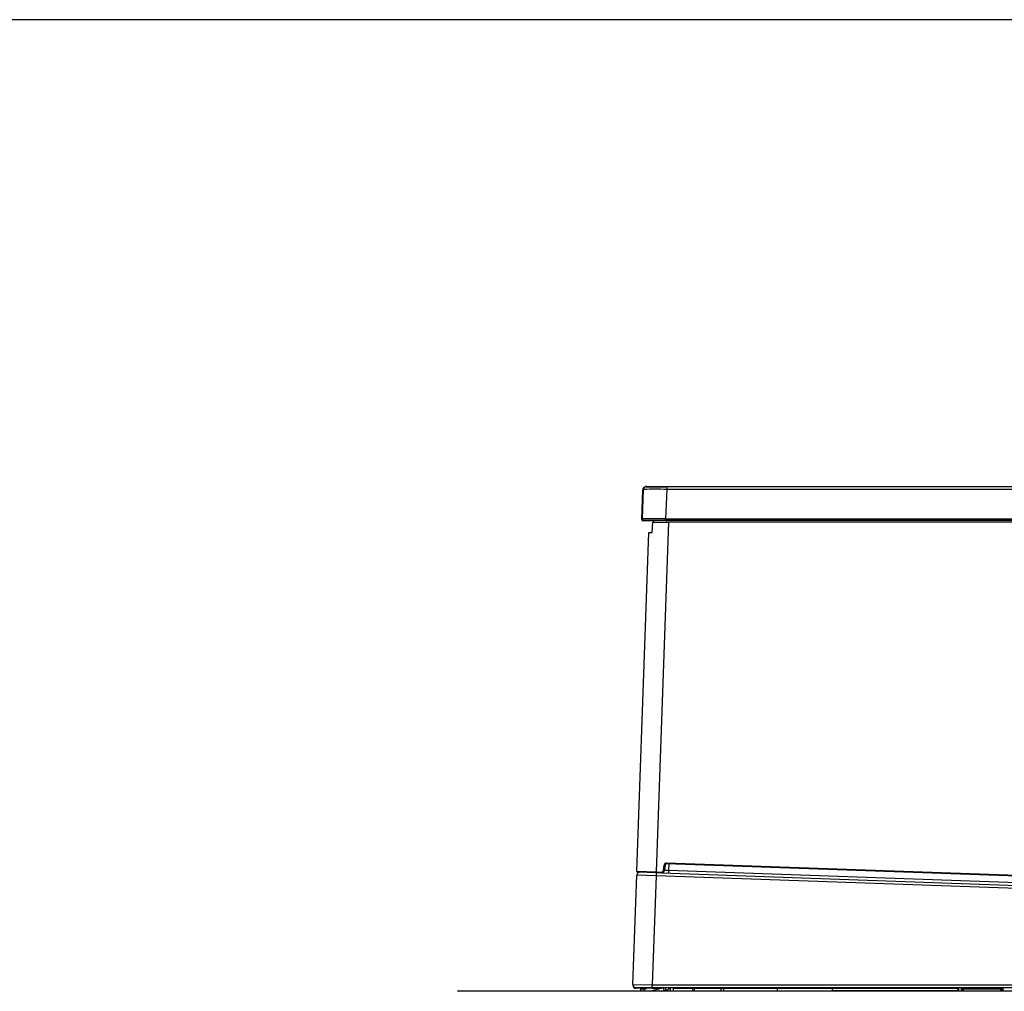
# Model space of a CAD drawing. Header units: millimetres. Extents: x 0 to 287, y 0 to 200.
# Tile 25 of 49: x 97 to 129, y 169 to 200. Entities that reach past the tile are written whole.
import ezdxf

# ---------------------------------------------------------------- set-up
doc = ezdxf.new("R2010")
doc.units = ezdxf.units.MM
for name, color, linetype in [('130.667_BW4C_CTM', 7, 'Continuous'), ('Marges', 7, 'Continuous'), ('Standard', 7, 'Continuous')]:
    doc.layers.add(name, color=color, linetype=linetype)

# ---------------------------------------------------------------- blocks, each defined once
blk = doc.blocks.new('SE2')
at = {"layer": '130.667_BW4C_CTM', "color": 7, "linetype": 'Continuous'}
for p, q in [((117.176, 184.953), (117.821, 184.953)), ((117.203, 184.969), (117.847, 184.969)), ((117.847, 184.969), (157.929, 184.969)), ((117.847, 184.969), (117.847, 184.872)), ((117.043, 183.905), (117.076, 184.857)), ((117.07, 183.92), (117.103, 184.872)), ((117.086, 184.867), (117.09, 184.857)), ((117.847, 184.872), (117.814, 183.92)), ((157.929, 184.872), (117.847, 184.872)), ((117.419, 183.853), (117.093, 183.853)), ((117.814, 183.869), (117.12, 183.869)), ((117.384, 183.487), (117.396, 183.819)), ((117.396, 183.819), (117.901, 183.819)), ((117.417, 183.803), (117.419, 183.853)), ((117.419, 183.853), (117.417, 183.803)), ((117.427, 183.882), (117.424, 183.819)), ((117.901, 183.819), (117.508, 172.552)), ((117.814, 183.92), (157.962, 183.92)), ((117.814, 183.869), (117.814, 183.92)), ((157.962, 183.869), (117.814, 183.869)), ((117.837, 183.869), (117.835, 183.819)), ((157.938, 183.819), (117.901, 183.819)), ((116.888, 172.574), (117.269, 183.485)), ((117.269, 183.485), (117.384, 183.487)), ((116.888, 172.574), (117.508, 172.552)), ((116.889, 172.559), (116.889, 172.566)), ((117.749, 172.61), (117.763, 172.768)), ((117.779, 172.608), (117.749, 172.61)), ((117.793, 172.765), (117.763, 172.768)), ((117.793, 172.765), (117.779, 172.608)), ((117.844, 172.811), (117.845, 172.841)), ((157.614, 171.422), (117.844, 172.811)), ((117.845, 172.841), (157.615, 171.452)), ((117.91, 172.605), (117.906, 172.508)), ((117.917, 172.808), (117.91, 172.605)), ((117.91, 172.605), (157.639, 171.217)), ((116.76, 168.918), (116.884, 172.444)), ((117.503, 172.422), (116.884, 172.444)), ((116.889, 172.559), (116.891, 172.559)), ((117.507, 172.522), (116.917, 172.543)), ((116.934, 172.528), (116.918, 172.528)), ((117.503, 172.422), (117.381, 168.915)), ((117.507, 172.522), (117.503, 172.422)), ((166.319, 170.718), (117.503, 172.422)), ((117.507, 172.522), (117.508, 172.552)), ((117.676, 172.516), (117.507, 172.522)), ((117.508, 172.552), (117.677, 172.546)), ((117.676, 172.516), (117.677, 172.546)), ((117.676, 172.516), (157.773, 171.116)), ((116.76, 168.918), (117.381, 168.915)), ((117.381, 168.815), (116.86, 168.815)), ((117.381, 168.8), (116.861, 168.8)), ((117.019, 168.705), (117.019, 168.77)), ((117.119, 168.8), (117.119, 168.77)), ((117.177, 168.77), (117.119, 168.77)), ((117.119, 168.705), (117.119, 168.77)), ((117.177, 168.8), (117.177, 168.77)), ((117.306, 168.705), (117.714, 168.815)), ((117.381, 168.915), (164.392, 168.915)), ((117.381, 168.815), (117.381, 168.915)), ((164.392, 168.815), (117.381, 168.815)), ((117.381, 168.815), (117.381, 168.8)), ((117.381, 168.8), (117.658, 168.8)), ((117.769, 168.726), (117.745, 168.815)), ((117.797, 168.815), (117.818, 168.739)), ((117.933, 168.8), (117.954, 168.8)), ((117.954, 168.815), (117.954, 168.705)), ((118.054, 168.815), (118.054, 168.705)), ((118.054, 168.8), (126.424, 168.8)), ((118.687, 168.705), (118.687, 168.8)), ((118.739, 168.705), (118.739, 168.8)), ((119.606, 168.705), (119.606, 168.8)), ((119.693, 168.705), (119.693, 168.8)), ((121.414, 168.705), (121.414, 168.8)), ((123.185, 168.705), (123.186, 168.8)), ((126.424, 168.798), (126.424, 168.815)), ((127.198, 168.798), (126.424, 168.798)), ((127.198, 168.798), (127.199, 168.803)), ((127.215, 168.789), (127.215, 168.705)), ((127.224, 168.705), (127.224, 168.768)), ((127.228, 168.768), (127.224, 168.768)), ((127.228, 168.705), (127.228, 168.774)), ((127.258, 168.705), (127.259, 168.815)), ((127.346, 168.705), (127.346, 168.815)), ((127.376, 168.705), (127.376, 168.775)), ((127.376, 168.772), (127.376, 168.705)), ((127.406, 168.772), (127.376, 168.772)), ((127.406, 168.801), (128.617, 168.801)), ((127.406, 168.801), (127.406, 168.772)), ((128.617, 168.772), (127.406, 168.772)), ((127.406, 168.705), (127.406, 168.772)), ((128.617, 168.801), (128.617, 168.772)), ((128.647, 168.772), (128.617, 168.772)), ((128.617, 168.705), (128.617, 168.772)), ((128.647, 168.705), (128.647, 168.772)), ((128.648, 168.775), (128.648, 168.705)), ((128.678, 168.815), (128.678, 168.705)), ((111.123, 168.705), (111.133, 168.705)), ((157.883, 168.705), (111.133, 168.705)), ((117.69, 168.705), (117.769, 168.726)), ((117.818, 168.739), (117.769, 168.726)), ((117.818, 168.739), (117.866, 168.752)), ((123.185, 168.73), (127.215, 168.73))]:
    blk.add_line(p, q, dxfattribs=at)
for centre, radius, start, end in [((117.176, 184.853), 0.1, 111.0605, 178), ((117.203, 184.869), 0.1, 130.2883, 178), ((117.191, 184.89), 0.0758, 108.9424, 193.336), ((117.203, 184.869), 0.1, 90, 111.2421), ((117.475, 155.922), 28.952, 89.2633, 90.7367), ((117.093, 183.903), 0.05, 178, 270), ((117.442, 140.057), 43.865, 90.4817, 90.4863), ((117.12, 183.919), 0.05, 178, 270), ((117.442, 140.057), 43.865, 89.5137, 90.4817), ((116.918, 172.573), 0.03, 178, 268), ((117.679, 172.616), 0.1, 268, 355), ((117.679, 172.616), 0.07, 268, 355), ((117.843, 172.761), 0.08, 88, 175), ((117.843, 172.761), 0.05, 88, 175), ((116.983, 172.441), 0.1, 88, 178), ((116.919, 172.558), 0.03, 178, 268), ((116.86, 168.915), 0.1, 178, 270), ((116.861, 168.9), 0.1, 178, 270), ((116.989, 168.77), 0.03, 0, 90), ((117.835, 168.866), 0.118, 285, 334.2934), ((127.406, 168.773), 0.0298, 89.6062, 177.1317), ((127.406, 168.771), 0.03, 89.9728, 177.9506), ((111.123, 168.585), 0.12, 90, 94.7802), ((111.133, 168.585), 0.12, 90, 94.7802), ((117.301, 168.723), 0.018, 270, 285)]:
    blk.add_arc(centre, radius, start, end, dxfattribs=at)
for centre, major_axis, ratio, start_param, end_param in [((117.821, 184.853), (-0.745, 0.003), 0.004677, 6.017038, 6.283044), ((117.788, 183.903), (-0.745, 0.002), 0.002338, 6.005693, 6.283109), ((117.91, 172.608), (-0.52, 0.018), 0.006711, 1.316808, 1.570796), ((117.119, 168.77), (0.1, 0), 0.002618, 1.570834, 3.14162), ((127.194, 168.768), (0.0255, -0.0158), 0.999659, 0.553361, 2.124462), ((127.198, 168.768), (0, 0.03), 0.999848, 4.712084, 6.283185), ((127.199, 168.774), (-0.03, 0.0016), 0.948712, 3.196825, 4.7624), ((127.228, 168.898), (0, 0.13), 0.017455, 3.141593, 3.462842), ((127.378, 168.898), (0, -0.13), 0.052408, -0.338261, -0.272594), ((127.408, 168.898), (0, -0.1), 0.06813, -0.338261, -0.272594), ((128.616, 168.898), (0, -0.1), 0.06813, 0.272594, 0.338261), ((128.617, 168.772), (-0.0295, 0.0055), 0.961851, 3.334085, 4.89079), ((128.618, 168.775), (-0.0297, 0.0044), 0.942182, 3.298415, 4.851842), ((128.646, 168.898), (0, -0.13), 0.052408, 0.272594, 0.338261)]:
    blk.add_ellipse(centre, major_axis=major_axis, ratio=ratio, start_param=start_param, end_param=end_param, dxfattribs=at)
blk.add_open_spline([(117.084, 184.892), (117.08, 184.88), (117.081, 184.872), (117.086, 184.867)], degree=3, dxfattribs=at)
for points, knots in [([(127.259, 168.815), (127.256, 168.814), (127.251, 168.813), (127.243, 168.806), (127.234, 168.795), (127.229, 168.784), (127.229, 168.776), (127.228, 168.774)], [0, 0, 0, 0, 0.111874, 0.274554, 0.496945, 0.859594, 1, 1, 1, 1]), ([(127.376, 168.775), (127.376, 168.777), (127.375, 168.784), (127.369, 168.796), (127.359, 168.81), (127.349, 168.813), (127.346, 168.815)], [0, 0, 0, 0, 0.133574, 0.503068, 0.814122, 1, 1, 1, 1]), ([(128.678, 168.815), (128.677, 168.814), (128.675, 168.814), (128.672, 168.813), (128.669, 168.812), (128.666, 168.809), (128.663, 168.806), (128.659, 168.803), (128.656, 168.798), (128.653, 168.792), (128.65, 168.786), (128.648, 168.78), (128.648, 168.776), (128.648, 168.775)], [0, 0, 0, 0, 0.044897, 0.095338, 0.152963, 0.21888, 0.293829, 0.378314, 0.472684, 0.612599, 0.754549, 0.887108, 1, 1, 1, 1])]:
    blk.add_open_spline(points, degree=3, knots=knots, dxfattribs=at)

msp = doc.modelspace()

# ---------------------------------------------------------------- linework, layer by layer
at = {"layer": 'Marges', "color": 7, "linetype": 'Continuous'}
msp.add_line((287, 200), (10, 200), dxfattribs=at)

# ---------------------------------------------------------------- block references
at = {"layer": 'Standard'}
msp.add_blockref('SE2', (0, 0), dxfattribs=at)

doc.saveas('drawing.dxf')
